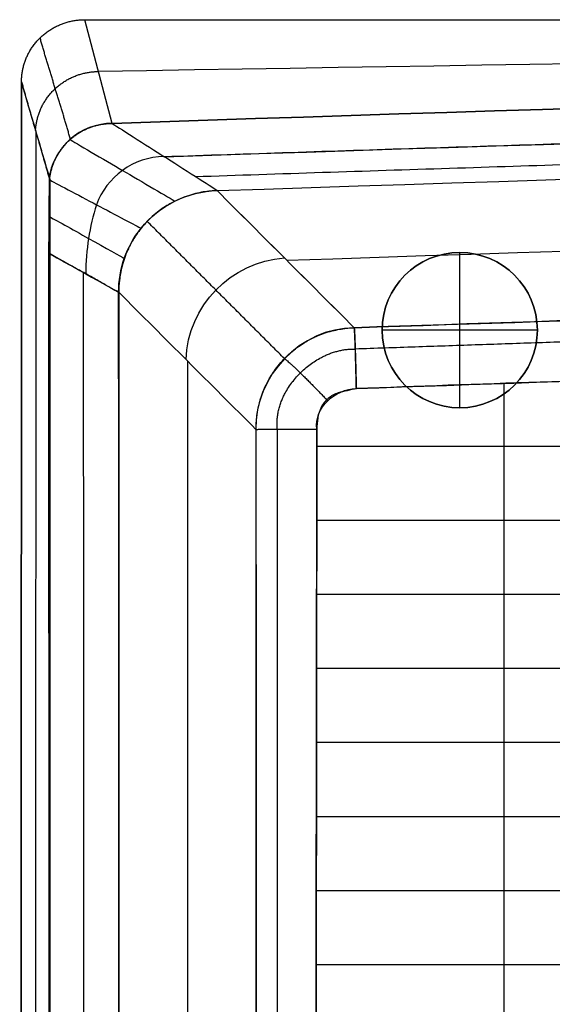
# Model space of a CAD drawing. Header units: millimetres. Extents: x -600 to 600, y -3 to 460.
# Tile 15 of 123: x -600 to -549, y 365 to 460. Entities that reach past the tile are written whole.
import ezdxf

# ---------------------------------------------------------------- set-up
doc = ezdxf.new("R2010")
doc.units = ezdxf.units.MM
doc.header["$MEASUREMENT"] = 0
doc.layers.add('Predefinito', color=7, linetype='Continuous', true_color=0x000000)

msp = doc.modelspace()

# ---------------------------------------------------------------- linework, layer by layer
at = {"layer": 'Predefinito'}
for p, q in [((-593.701, 460), (-449.656, 460)), ((-591.063, 449.977, 137), (-593.701, 460)), ((-599.827, 454), (-600.002, 66.079)), ((-600, 66.079), (-599.827, 454)), ((-598.446, 449.275, 68.5), (-598.535, 67.508, 68.5)), ((-597.067, 68.937, 137), (-597.063, 444.549, 136.999)), ((-557.5, 422.5, 10), (-557.5, 437.5, 10)), ((-557.5, 437.5), (-557.5, 437.5, 10)), ((-590.432, 433.657, 137.001), (-590.432, 433.655, 137.001)), ((-590.432, 433.655, 137.001), (-590.431, 137.882, 136.994)), ((-565, 430), (-565, 430, 10)), ((-550, 430, 10), (-565, 430, 10)), ((-550, 430, 10), (-550, 430)), ((-583.792, 427.016, 100.87), (-583.792, 143.882, 100.87)), ((-557.5, 422.5), (-557.5, 422.5, 10)), ((-577.178, 420.403, 64.878), (-577.183, 420.407, 64.907))]:
    msp.add_line(p, q, dxfattribs=at)
at = {"layer": 'Predefinito', "extrusion": (0, 0, -1)}
msp.add_arc((557.5, 430, -10), 7.5, 360, 180, dxfattribs=at)
at = {"layer": 'Predefinito', "extrusion": (0.177862, -0.17782, -0.967856)}
msp.add_arc((-103.819, -659.231, -278.168), 10, 225.94264, 312.12875, dxfattribs=at)
at = {"layer": 'Predefinito'}
for centre, start, end in [((-557.5, 430), 0, 180), ((-557.5, 430, 5), 360, 180), ((-557.5, 430), 180, 360), ((-557.5, 430, 5), 180, 0)]:
    msp.add_arc(centre, 7.5, start, end, dxfattribs=at)
at = {"layer": 'Predefinito', "extrusion": (-0.992779, -0.040386, -0.112953)}
msp.add_arc((-446.981, 127.651, 538.885), 6.069, 190.45558, 190.47311, dxfattribs=at)
at = {"layer": 'Predefinito', "extrusion": (-0.00206, 0.104638, 0.994508)}
msp.add_arc((316.361, 16354.411, 110.702), 16788.273, 270.828465, 270.8284937, dxfattribs=at)
at = {"layer": 'Predefinito', "extrusion": (0, -2.36848e-16, -1)}
msp.add_arc((557.5, 430, -10), 7.5, 180, 0, dxfattribs=at)
at = {"layer": 'Predefinito', "extrusion": (0.002497, -0.115349, -0.993322)}
msp.add_arc((-324.39, 16081.23, -109.955), 16509.585, 269.1886186, 269.1886479, dxfattribs=at)
at = {"layer": 'Predefinito'}
for points, weights, degree in [([(-599.827, 454), (-599.827, 457.515), (-597.289, 460), (-593.701, 460)], [1, 0.804737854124, 0.804737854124, 1], 3), ([(-595.103, 448.443, 137), (-596.013, 451.691, 91.318), (-597.116, 455.002, 45.653), (-598.033, 458.243)], [0.854179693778, 0.854179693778, 0.853553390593, 0.853553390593], 3), ([(-598.473, 449.277, 68.431), (-598.297, 452.664, 68.502), (-595.795, 454.986, 68.53), (-592.382, 454.988, 68.5)], [0.982098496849, 0.805155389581, 0.811122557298, 1], 3), ([(-599.827, 454), (-598.941, 450.801, 46.393), (-597.972, 447.641, 92.087), (-597.115, 444.541, 137)], [1, 1, 0.964196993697, 0.964196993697], 3), ([(-597.115, 444.541, 137), (-596.774, 447.808, 137), (-594.312, 449.977, 137), (-591.063, 449.977, 137)], [0.964196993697, 0.805572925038, 0.817507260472, 1], 3), ([(-574.435, 427.252, 64.868), (-578.853, 431.671, 88.914), (-583.271, 436.09, 112.959), (-587.688, 440.508, 137.003)], [0.865188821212, 0.865144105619, 0.865100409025, 0.865057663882], 3), ([(-567.687, 430.23, 64.869), (-567.602, 429.304, 60.003), (-567.495, 424.355, 59.99)], [0.999889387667, 0.771131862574, 1], 2), ([(-567.487, 424.355, 59.99), (-567.594, 429.306, 60.003), (-567.678, 430.231, 64.87)], [1, 0.771077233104, 1], 2), ([(-575.13, 420.438, 61.387), (-575.472, 424.466, 61.42), (-571.362, 428.306, 61.371), (-567.587, 428.169, 61.373)], [0.884672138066, 0.884672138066, 0.885538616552, 0.885538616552], 3), ([(-574.419, 427.243, 64.888), (-573.636, 426.715, 60.032), (-570.25, 423.181, 59.991)], [1, 0.770210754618, 1], 2), ([(-577.183, 420.407, 64.907), (-576.283, 420.47, 60.006), (-571.301, 420.419, 59.991)], [1, 0.769344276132, 1], 2)]:
    msp.add_rational_spline(points, weights, degree=degree, dxfattribs=at)
for points, knots in [([(592.379, 454.988, 68.5), (493.662, 456.658, 68.5), (296.207, 459.163, 68.5), (-0.014, 460.416, 68.5), (-296.227, 459.163, 68.5), (-493.672, 456.658, 68.5), (-592.382, 454.988, 68.5)], [0, 0, 0, 0, 296.237993, 592.450274, 888.662554, 1184.874834, 1184.874834, 1184.874834, 1184.874834]), ([(591.061, 449.977, 137), (492.579, 453.318, 137), (295.563, 458.33, 137), (-0.029, 460.83, 137), (-295.6, 458.326, 137), (-492.596, 453.316, 137), (-591.063, 449.977, 137)], [-1172.210434, -1172.210434, -1172.210434, -1172.210434, -879.137655, -586.09177, -293.045885, 0, 0, 0, 0]), ([(-591.063, 449.977, 137), (-492.595, 453.316, 137), (-295.601, 458.326, 137), (-0.033, 460.831, 137), (295.571, 458.326, 137), (492.579, 453.317, 137), (591.061, 449.977, 137)], [-1184.874834, -1184.874834, -1184.874834, -1184.874834, -888.662554, -592.450274, -296.237993, 0, 0, 0, 0]), ([(-586.032, 446.75, 140.003), (-488.4, 450.046, 140.003), (-293.071, 454.974, 140.009), (-0.031, 457.435, 140.018), (293.041, 454.987, 140.009), (488.399, 450.047, 140.003), (586.048, 446.75, 140.003)], [0, 0, 0, 0, 293.045885, 586.09177, 879.137655, 1172.229739, 1172.229739, 1172.229739, 1172.229739]), ([(-580.937, 443.483, 137), (-484.153, 446.734, 137), (-290.529, 451.612, 137), (-0.012, 454.051, 137), (290.517, 451.612, 137), (484.154, 446.734, 137), (580.954, 443.482, 137)], [0, 0, 0, 0, 293.045885, 586.09177, 879.137655, 1172.229739, 1172.229739, 1172.229739, 1172.229739]), ([(-591.063, 449.977, 137), (-590.725, 449.76, 139.543), (-587.64, 447.782, 140.004), (-586.065, 446.772, 140.003), (-586.054, 446.765, 140.003), (-586.043, 446.757, 140.003), (-586.032, 446.75, 140.003)], [0, 0, 0, 0, 7.171105, 7.171105, 7.171105, 7.222211, 7.222211, 7.222211, 7.222211]), ([(-595.146, 448.418, 137), (-594.722, 448.17, 139.447), (-591.774, 446.438, 139.998), (-590.07, 445.439, 139.99), (-588.351, 444.431, 139.983), (-585.428, 442.713, 139.38), (-585.008, 442.467, 137)], [0, 0, 0, 0, 7.171105, 7.171105, 7.171105, 14.444422, 14.444422, 14.444422, 14.444422]), ([(-574.206, 436.751, 100.361), (-479.145, 439.982, 100.361), (-287.765, 444.868, 100.362), (-0.008, 447.328, 100.362), (287.76, 444.869, 100.362), (479.152, 439.981, 100.361), (574.225, 436.751, 100.361)], [3.611183, 3.611183, 3.611183, 3.611183, 288.790165, 577.580331, 866.370496, 1151.583205, 1151.583205, 1151.583205, 1151.583205]), ([(-597.163, 444.546, 137), (-596.635, 444.267, 139.244), (-594.309, 443.035, 139.983), (-592.586, 442.123, 139.965), (-590.843, 441.199, 139.945), (-588.607, 440.015, 139.136), (-588.285, 439.845, 137)], [0, 0, 0, 0, 7.171105, 7.171105, 7.171105, 14.444422, 14.444422, 14.444422, 14.444422]), ([(-580.937, 443.483, 137), (-581.352, 443.469, 137.001), (-581.791, 443.43, 137.001), (-582.504, 443.31, 137.001), (-582.751, 443.26, 137.001), (-583.269, 443.132, 137.001), (-583.538, 443.054, 137.001), (-584.11, 442.859, 137), (-584.41, 442.743, 137), (-585.057, 442.447, 137), (-585.404, 442.269, 137.001), (-586.166, 441.802, 137.001), (-586.6, 441.498, 137.002), (-587.483, 440.741, 137.003), (-587.901, 440.308, 137.003), (-588.278, 439.839, 137.002)], [0, 0, 0, 0, 2.154245, 2.154245, 3.232396, 3.232396, 4.309412, 4.309412, 5.388258, 5.388258, 6.465586, 6.465586, 7.545056, 7.545056, 8.688446, 8.688446, 8.688446, 8.688446]), ([(-597.187, 441.005, 137), (-596.66, 440.711, 139.097), (-594.904, 439.731, 139.973), (-593.35, 438.865, 139.946), (-591.776, 437.986, 139.918), (-590.134, 437.071, 138.958), (-589.897, 436.938, 137)], [0, 0, 0, 0, 7.171105, 7.171105, 7.171105, 14.444422, 14.444422, 14.444422, 14.444422]), ([(-588.278, 439.839, 137.002), (-588.608, 439.427, 137.003), (-588.854, 439.056, 137.003), (-589.26, 438.37, 137.003), (-589.42, 438.054, 137.003), (-589.687, 437.462, 137.003), (-589.795, 437.186, 137.003), (-589.977, 436.66, 137.002), (-590.051, 436.41, 137.002), (-590.238, 435.689, 137.002), (-590.315, 435.248, 137.002), (-590.412, 434.417, 137.002), (-590.432, 434.028, 137.002), (-590.432, 433.657, 137.001)], [8.688446, 8.688446, 8.688446, 8.688446, 9.551491, 9.551491, 10.413289, 10.413289, 11.272319, 11.272319, 12.132291, 12.132291, 13.852309, 13.852309, 15.573104, 15.573104, 15.573104, 15.573104]), ([(-567.687, 430.23, 64.869), (-520.391, 431.842, 64.796), (-473.097, 433.254, 64.745), (-378.495, 435.674, 64.648), (-331.189, 436.682, 64.603), (-189.253, 439.099, 64.488), (-94.621, 439.902, 64.437), (94.64, 439.902, 64.436), (189.27, 439.098, 64.486), (331.204, 436.68, 64.594), (378.511, 435.672, 64.636), (473.112, 433.25, 64.724), (520.406, 431.836, 64.769), (567.702, 430.226, 64.849)], [-1198.803908, -1198.803908, -1198.803908, -1198.803908, -1056.926479, -1056.926479, -915.029292, -915.029292, -631.200753, -631.200753, -347.365356, -347.365356, -205.46432, -205.46432, -63.582987, -63.582987, -63.582987, -63.582987]), ([(567.703, 430.23, 64.869), (521.318, 431.809, 64.79), (332.13, 437.478, 64.603), (-0.001, 441.736, 64.332), (-332.124, 437.477, 64.596), (-521.303, 431.811, 64.8), (-567.678, 430.231, 64.87)], [63.591056, 63.591056, 63.591056, 63.591056, 202.776264, 631.2028, 1059.629427, 1198.787221, 1198.787221, 1198.787221, 1198.787221]), ([(-597.212, 437.464, 137), (-596.686, 437.168, 139.034), (-595.118, 436.286, 139.969), (-593.621, 435.445, 139.938), (-592.103, 434.591, 139.906), (-590.658, 433.779, 138.881), (-590.448, 433.661, 137)], [0, 0, 0, 0, 7.171105, 7.171105, 7.171105, 14.444422, 14.444422, 14.444422, 14.444422]), ([(-590.448, 433.657, 137), (-590.498, 433.684, 137.432), (-590.628, 433.751, 137.843), (-591.037, 433.976, 138.61), (-591.317, 434.137, 138.947), (-591.96, 434.509, 139.488), (-592.322, 434.719, 139.691), (-592.887, 435.039, 139.889), (-593.073, 435.144, 139.937), (-593.449, 435.354, 140), (-593.634, 435.455, 140.016), (-594.008, 435.662, 140.017), (-594.193, 435.762, 140.002), (-594.572, 435.968, 139.94), (-594.761, 436.069, 139.893), (-595.333, 436.378, 139.694), (-595.699, 436.574, 139.489), (-596.35, 436.925, 138.941), (-596.629, 437.077, 138.6), (-597.034, 437.315, 137.836), (-597.163, 437.403, 137.428), (-597.212, 437.464, 137)], [-14.443253, -14.443253, -14.443253, -14.443253, -12.696089, -12.696089, -10.836498, -10.836498, -8.986811, -8.986811, -8.089409, -8.089409, -7.225309, -7.225309, -6.361356, -6.361356, -5.463307, -5.463307, -3.611371, -3.611371, -1.748781, -1.748781, 0, 0, 0, 0]), ([(-567.487, 424.355, 59.99), (-521.126, 426.011, 59.914), (-332.023, 431.974, 59.697), (-0.002, 436.551, 59.453), (332.03, 431.976, 59.704), (521.141, 426.006, 59.904), (567.511, 424.353, 59.988)], [-1198.787221, -1198.787221, -1198.787221, -1198.787221, -1059.629427, -631.2028, -202.776264, -63.591056, -63.591056, -63.591056, -63.591056]), ([(567.501, 424.119, 59.986), (555.638, 424.545, 59.968), (543.793, 424.957, 59.952), (520.129, 425.756, 59.919), (508.311, 426.142, 59.904), (472.884, 427.262, 59.859), (449.302, 427.957, 59.83), (378.519, 429.885, 59.75), (331.313, 430.963, 59.703), (189.209, 433.564, 59.588), (94.618, 434.447, 59.55), (-94.602, 434.485, 59.553), (-189.193, 433.641, 59.595), (-331.165, 431.101, 59.711), (-378.388, 430.045, 59.757), (-449.23, 428.146, 59.836), (-472.854, 427.461, 59.864), (-508.315, 426.355, 59.908), (-520.139, 425.973, 59.922), (-543.802, 425.184, 59.953), (-555.64, 424.776, 59.968), (-567.487, 424.355, 59.986)], [63.622728, 63.622728, 63.622728, 63.622728, 99.175341, 99.175341, 134.727954, 134.727954, 205.833179, 205.833179, 348.141881, 348.141881, 631.485121, 631.485121, 914.826957, 914.826957, 1056.736671, 1056.736671, 1127.740551, 1127.740551, 1163.242491, 1163.242491, 1198.74443, 1198.74443, 1198.74443, 1198.74443]), ([(-577.178, 420.403, 64.878), (-577.179, 420.779, 64.88), (-577.159, 421.176, 64.882), (-577.057, 422.031, 64.884), (-576.976, 422.49, 64.885), (-576.771, 423.254, 64.883), (-576.688, 423.521, 64.883), (-576.482, 424.091, 64.881), (-576.358, 424.393, 64.88), (-576.042, 425.048, 64.877), (-575.853, 425.397, 64.875), (-575.348, 426.175, 64.871), (-575.032, 426.602, 64.87), (-574.436, 427.258, 64.868), (-574.216, 427.478, 64.868), (-573.792, 427.866, 64.867), (-573.581, 428.041, 64.867), (-572.963, 428.517, 64.868), (-572.58, 428.762, 64.869), (-571.874, 429.161, 64.871), (-571.553, 429.315, 64.871), (-570.948, 429.573, 64.873), (-570.667, 429.675, 64.873), (-569.863, 429.933, 64.874), (-569.385, 430.039, 64.874), (-568.493, 430.181, 64.872), (-568.08, 430.217, 64.87), (-567.689, 430.23, 64.869)], [0.00018, 0.00018, 0.00018, 0.00018, 1.328606, 1.328606, 2.658981, 2.658981, 3.323552, 3.323552, 3.988124, 3.988124, 4.650234, 4.650234, 5.312344, 5.312344, 5.643063, 5.643063, 5.973781, 5.973781, 6.635218, 6.635218, 7.2973, 7.2973, 7.959382, 7.959382, 9.285012, 9.285012, 10.61028, 10.61028, 10.61028, 10.61028]), ([(-553.239, 424.855, 59.966), (-553.239, 422.838, 59.953), (-553.239, 418.436, 59.922), (-553.239, 411.647, 59.875), (-553.239, 404.489, 59.828), (-553.239, 397.331, 59.783), (-553.239, 390.173, 59.739), (-553.239, 383.015, 59.696), (-553.239, 375.857, 59.655), (-553.239, 368.699, 59.616), (-553.239, 361.54, 59.579), (-553.239, 354.382, 59.544), (-553.239, 347.224, 59.51), (-553.239, 340.066, 59.48), (-553.239, 332.908, 59.451), (-553.239, 325.75, 59.426), (-553.239, 318.592, 59.403), (-553.239, 311.434, 59.383), (-553.239, 304.276, 59.367), (-553.239, 297.118, 59.354), (-553.239, 289.959, 59.345), (-553.239, 282.801, 59.34), (-553.239, 275.643, 59.338), (-553.239, 268.485, 59.341), (-553.239, 261.327, 59.348), (-553.239, 254.169, 59.36), (-553.239, 247.011, 59.375), (-553.239, 239.852, 59.395), (-553.239, 232.694, 59.419), (-553.239, 225.536, 59.446), (-553.239, 218.378, 59.478), (-553.239, 211.22, 59.513), (-553.239, 204.062, 59.552), (-553.239, 196.903, 59.593), (-553.239, 189.745, 59.638), (-553.239, 182.587, 59.685), (-553.239, 175.429, 59.734), (-553.239, 168.271, 59.787), (-553.239, 161.112, 59.84), (-553.239, 153.954, 59.895), (-553.239, 148.869, 59.937), (-553.239, 146.169, 59.957), (-553.239, 145.856, 59.959)], [-424.925717, -424.925717, -424.925717, -424.925717, -418.875886, -411.717758, -404.559631, -397.401504, -390.243376, -383.085249, -375.927121, -368.768994, -361.610867, -354.452739, -347.294612, -340.136484, -332.978357, -325.82023, -318.662102, -311.503975, -304.345847, -297.18772, -290.029593, -282.871465, -275.713338, -268.55521, -261.397083, -254.238956, -247.080828, -239.922701, -232.764573, -225.606446, -218.448319, -211.290191, -204.132064, -196.973936, -189.815809, -182.657682, -175.499554, -168.341427, -161.183299, -154.025172, -146.867045, -145.927161, -145.927161, -145.927161, -145.927161]), ([(-569.252, 423.945, 59.988), (-569.602, 423.808, 59.988), (-569.923, 423.634, 59.988), (-570.34, 423.288, 59.989), (-570.469, 423.159, 59.989), (-570.696, 422.874, 59.989), (-570.797, 422.717, 59.988), (-571.048, 422.226, 59.988), (-571.151, 421.873, 59.988), (-571.278, 421.151, 59.987), (-571.301, 420.781, 59.987), (-571.301, 420.419, 59.986)], [-0.7309516, -0.7309516, -0.7309516, -0.7309516, -0.5425501, -0.5425501, -0.4481168, -0.4481168, -0.3578545, -0.3578545, -0.178551, -0.178551, 0, 0, 0, 0]), ([(-577.183, 420.407, 64.907), (-577.166, 369.855, 64.81), (-577.151, 279.676, 64.731), (-577.17, 189.497, 64.832), (-577.181, 149.871, 64.892)], [55.646762, 55.646762, 55.646762, 55.646762, 207.303806, 326.182724, 326.182724, 326.182724, 326.182724]), ([(-577.176, 149.863, 64.867), (-577.165, 189.492, 64.806), (-577.157, 229.121, 64.762), (-577.153, 319.301, 64.739), (-577.161, 369.852, 64.782), (-577.178, 420.403, 64.878)], [-326.195236, -326.195236, -326.195236, -326.195236, -207.303806, -207.303806, -55.64676, -55.64676, -55.64676, -55.64676]), ([(-571.301, 420.419, 59.986), (-571.329, 397.872, 59.952), (-571.359, 375.326, 59.923), (-571.408, 330.218, 59.879), (-571.426, 307.656, 59.864), (-571.434, 262.541, 59.858), (-571.421, 239.987, 59.868), (-571.385, 206.16, 59.901), (-571.37, 194.887, 59.915), (-571.344, 177.974, 59.939), (-571.336, 172.334, 59.948), (-571.322, 163.873, 59.961), (-571.317, 161.053, 59.965), (-571.307, 155.413, 59.974), (-571.303, 152.593, 59.98), (-571.298, 149.772, 59.986)], [55.64678, 55.64678, 55.64678, 55.64678, 123.324878, 123.324878, 191.049735, 191.049735, 258.751097, 258.751097, 292.589222, 292.589222, 309.519974, 309.519974, 317.98535, 317.98535, 326.450726, 326.450726, 326.450726, 326.450726]), ([(-571.299, 149.862, 59.976), (-571.368, 189.489, 59.916), (-571.497, 279.676, 59.82), (-571.364, 369.862, 59.895), (-571.301, 420.419, 59.991)], [-326.182724, -326.182724, -326.182724, -326.182724, -207.303806, -55.646762, -55.646762, -55.646762, -55.646762]), ([(-571.303, 418.805, 59.984), (-565.282, 418.805, 59.964), (-550.039, 418.805, 59.915), (-525.577, 418.805, 59.829), (-497.915, 418.805, 59.724), (-470.252, 418.805, 59.611), (-442.59, 418.806, 59.49), (-414.928, 418.806, 59.365), (-387.266, 418.806, 59.236), (-359.604, 418.806, 59.105), (-331.942, 418.806, 58.974), (-304.28, 418.806, 58.846), (-276.617, 418.807, 58.722), (-248.955, 418.807, 58.604), (-221.293, 418.807, 58.494), (-193.631, 418.807, 58.393), (-165.969, 418.807, 58.302), (-138.307, 418.807, 58.224), (-110.645, 418.807, 58.158), (-82.983, 418.807, 58.106), (-55.32, 418.807, 58.068), (-27.658, 418.807, 58.046), (0.004, 418.807, 58.038), (27.666, 418.807, 58.046), (55.328, 418.807, 58.068), (82.99, 418.807, 58.106), (110.652, 418.807, 58.158), (138.315, 418.807, 58.224), (165.977, 418.807, 58.303), (193.639, 418.807, 58.393), (221.301, 418.807, 58.494), (248.963, 418.807, 58.605), (276.625, 418.807, 58.723), (304.287, 418.806, 58.847), (331.95, 418.806, 58.975), (359.612, 418.806, 59.106), (387.274, 418.806, 59.237), (414.936, 418.806, 59.366), (442.598, 418.806, 59.492), (470.26, 418.805, 59.612), (497.922, 418.805, 59.726), (525.584, 418.805, 59.831), (550.05, 418.805, 59.917), (565.295, 418.805, 59.965), (571.319, 418.805, 59.984)], [-571.302364, -571.302364, -571.302364, -571.302364, -553.238357, -525.576221, -497.914085, -470.251949, -442.589812, -414.927676, -387.26554, -359.603404, -331.941268, -304.279132, -276.616996, -248.954859, -221.292723, -193.630587, -165.968451, -138.306315, -110.644179, -82.982043, -55.319906, -27.65777, 0.004366, 27.666502, 55.328638, 82.990774, 110.65291, 138.315047, 165.977183, 193.639319, 221.301455, 248.963591, 276.625727, 304.287863, 331.95, 359.612136, 387.274272, 414.936408, 442.598544, 470.26068, 497.922816, 525.584953, 553.247089, 571.319453, 571.319453, 571.319453, 571.319453]), ([(-571.312, 411.647, 59.973), (-565.288, 411.647, 59.94), (-550.042, 411.647, 59.859), (-525.577, 411.647, 59.724), (-497.915, 411.647, 59.566), (-470.252, 411.648, 59.403), (-442.59, 411.648, 59.233), (-414.928, 411.648, 59.061), (-387.266, 411.648, 58.887), (-359.604, 411.648, 58.713), (-331.942, 411.649, 58.542), (-304.28, 411.649, 58.376), (-276.617, 411.649, 58.216), (-248.955, 411.649, 58.065), (-221.293, 411.649, 57.925), (-193.631, 411.65, 57.797), (-165.969, 411.65, 57.683), (-138.307, 411.65, 57.585), (-110.645, 411.65, 57.502), (-82.983, 411.65, 57.437), (-55.32, 411.65, 57.391), (-27.658, 411.65, 57.362), (0.004, 411.65, 57.353), (27.666, 411.65, 57.362), (55.328, 411.65, 57.391), (82.99, 411.65, 57.438), (110.652, 411.65, 57.503), (138.315, 411.65, 57.585), (165.977, 411.65, 57.684), (193.639, 411.65, 57.798), (221.301, 411.649, 57.926), (248.963, 411.649, 58.066), (276.625, 411.649, 58.217), (304.287, 411.649, 58.377), (331.95, 411.649, 58.543), (359.612, 411.648, 58.715), (387.274, 411.648, 58.889), (414.936, 411.648, 59.063), (442.598, 411.648, 59.236), (470.26, 411.648, 59.405), (497.922, 411.647, 59.569), (525.584, 411.647, 59.727), (550.053, 411.647, 59.861), (565.301, 411.647, 59.942), (571.328, 411.647, 59.973)], [-571.311431, -571.311431, -571.311431, -571.311431, -553.238357, -525.576221, -497.914085, -470.251949, -442.589812, -414.927676, -387.26554, -359.603404, -331.941268, -304.279132, -276.616996, -248.954859, -221.292723, -193.630587, -165.968451, -138.306315, -110.644179, -82.982043, -55.319906, -27.65777, 0.004366, 27.666502, 55.328638, 82.990774, 110.65291, 138.315047, 165.977183, 193.639319, 221.301455, 248.963591, 276.625727, 304.287863, 331.95, 359.612136, 387.274272, 414.936408, 442.598544, 470.26068, 497.922816, 525.584953, 553.247089, 571.328623, 571.328623, 571.328623, 571.328623]), ([(-571.321, 404.489, 59.963), (-565.294, 404.489, 59.918), (-550.046, 404.489, 59.805), (-525.577, 404.489, 59.621), (-497.915, 404.489, 59.41), (-470.252, 404.49, 59.196), (-442.59, 404.49, 58.978), (-414.928, 404.49, 58.76), (-387.266, 404.49, 58.541), (-359.604, 404.491, 58.325), (-331.942, 404.491, 58.114), (-304.28, 404.491, 57.91), (-276.617, 404.491, 57.715), (-248.955, 404.492, 57.531), (-221.293, 404.492, 57.361), (-193.631, 404.492, 57.207), (-165.969, 404.492, 57.07), (-138.307, 404.492, 56.951), (-110.645, 404.493, 56.852), (-82.983, 404.493, 56.775), (-55.32, 404.493, 56.719), (-27.658, 404.493, 56.685), (0.004, 404.493, 56.673), (27.666, 404.493, 56.685), (55.328, 404.493, 56.719), (82.99, 404.493, 56.775), (110.652, 404.493, 56.853), (138.315, 404.492, 56.952), (165.977, 404.492, 57.07), (193.639, 404.492, 57.208), (221.301, 404.492, 57.362), (248.963, 404.492, 57.532), (276.625, 404.491, 57.716), (304.287, 404.491, 57.911), (331.95, 404.491, 58.116), (359.612, 404.491, 58.327), (387.274, 404.49, 58.543), (414.936, 404.49, 58.762), (442.598, 404.49, 58.981), (470.26, 404.49, 59.199), (497.922, 404.489, 59.413), (525.584, 404.489, 59.624), (550.056, 404.489, 59.807), (565.307, 404.489, 59.919), (571.337, 404.489, 59.963)], [-571.320567, -571.320567, -571.320567, -571.320567, -553.238357, -525.576221, -497.914085, -470.251949, -442.589812, -414.927676, -387.26554, -359.603404, -331.941268, -304.279132, -276.616996, -248.954859, -221.292723, -193.630587, -165.968451, -138.306315, -110.644179, -82.982043, -55.319906, -27.65777, 0.004366, 27.666502, 55.328638, 82.990774, 110.65291, 138.315047, 165.977183, 193.639319, 221.301455, 248.963591, 276.625727, 304.287863, 331.95, 359.612136, 387.274272, 414.936408, 442.598544, 470.26068, 497.922816, 525.584953, 553.247089, 571.337851, 571.337851, 571.337851, 571.337851]), ([(-571.33, 397.331, 59.953), (-565.3, 397.331, 59.897), (-550.049, 397.331, 59.753), (-525.577, 397.331, 59.522), (-497.915, 397.332, 59.258), (-470.252, 397.332, 58.993), (-442.59, 397.332, 58.728), (-414.928, 397.332, 58.463), (-387.266, 397.333, 58.201), (-359.604, 397.333, 57.943), (-331.942, 397.333, 57.692), (-304.28, 397.334, 57.45), (-276.617, 397.334, 57.221), (-248.955, 397.334, 57.005), (-221.293, 397.334, 56.805), (-193.631, 397.335, 56.624), (-165.969, 397.335, 56.464), (-138.307, 397.335, 56.325), (-110.645, 397.335, 56.21), (-82.983, 397.335, 56.119), (-55.32, 397.335, 56.054), (-27.658, 397.335, 56.014), (0.004, 397.335, 56.001), (27.666, 397.335, 56.014), (55.328, 397.335, 56.054), (82.99, 397.335, 56.119), (110.652, 397.335, 56.21), (138.315, 397.335, 56.326), (165.977, 397.335, 56.464), (193.639, 397.335, 56.625), (221.301, 397.334, 56.806), (248.963, 397.334, 57.006), (276.625, 397.334, 57.222), (304.287, 397.334, 57.452), (331.95, 397.333, 57.694), (359.612, 397.333, 57.945), (387.274, 397.333, 58.203), (414.936, 397.332, 58.466), (442.598, 397.332, 58.731), (470.26, 397.332, 58.996), (497.922, 397.332, 59.261), (525.584, 397.331, 59.524), (550.059, 397.331, 59.755), (565.313, 397.331, 59.897), (571.347, 397.331, 59.954)], [-571.329715, -571.329715, -571.329715, -571.329715, -553.238357, -525.576221, -497.914085, -470.251949, -442.589812, -414.927676, -387.26554, -359.603404, -331.941268, -304.279132, -276.616996, -248.954859, -221.292723, -193.630587, -165.968451, -138.306315, -110.644179, -82.982043, -55.319906, -27.65777, 0.004366, 27.666502, 55.328638, 82.990774, 110.65291, 138.315047, 165.977183, 193.639319, 221.301455, 248.963591, 276.625727, 304.287863, 331.95, 359.612136, 387.274272, 414.936408, 442.598544, 470.26068, 497.922816, 525.584953, 553.247089, 571.34708, 571.34708, 571.34708, 571.34708]), ([(-571.339, 390.173, 59.944), (-565.306, 390.173, 59.876), (-550.052, 390.173, 59.703), (-525.577, 390.173, 59.425), (-497.915, 390.174, 59.11), (-470.252, 390.174, 58.796), (-442.59, 390.174, 58.483), (-414.928, 390.175, 58.173), (-387.266, 390.175, 57.867), (-359.604, 390.175, 57.569), (-331.942, 390.176, 57.279), (-304.28, 390.176, 57), (-276.617, 390.176, 56.736), (-248.955, 390.177, 56.488), (-221.293, 390.177, 56.259), (-193.631, 390.177, 56.051), (-165.969, 390.177, 55.867), (-138.307, 390.178, 55.708), (-110.645, 390.178, 55.576), (-82.983, 390.178, 55.473), (-55.32, 390.178, 55.398), (-27.658, 390.178, 55.353), (0.004, 390.178, 55.338), (27.666, 390.178, 55.353), (55.328, 390.178, 55.398), (82.99, 390.178, 55.473), (110.652, 390.178, 55.577), (138.315, 390.178, 55.709), (165.977, 390.177, 55.868), (193.639, 390.177, 56.052), (221.301, 390.177, 56.26), (248.963, 390.177, 56.489), (276.625, 390.176, 56.738), (304.287, 390.176, 57.002), (331.95, 390.176, 57.281), (359.612, 390.175, 57.571), (387.274, 390.175, 57.87), (414.936, 390.175, 58.176), (442.598, 390.174, 58.486), (470.26, 390.174, 58.799), (497.922, 390.174, 59.113), (525.584, 390.173, 59.427), (550.062, 390.173, 59.704), (565.319, 390.173, 59.876), (571.356, 390.173, 59.944)], [-571.338817, -571.338817, -571.338817, -571.338817, -553.238357, -525.576221, -497.914085, -470.251949, -442.589812, -414.927676, -387.26554, -359.603404, -331.941268, -304.279132, -276.616996, -248.954859, -221.292723, -193.630587, -165.968451, -138.306315, -110.644179, -82.982043, -55.319906, -27.65777, 0.004366, 27.666502, 55.328638, 82.990774, 110.65291, 138.315047, 165.977183, 193.639319, 221.301455, 248.963591, 276.625727, 304.287863, 331.95, 359.612136, 387.274272, 414.936408, 442.598544, 470.26068, 497.922816, 525.584953, 553.247089, 571.356252, 571.356252, 571.356252, 571.356252]), ([(-571.348, 383.014, 59.935), (-565.312, 383.015, 59.855), (-550.055, 383.015, 59.655), (-525.577, 383.015, 59.332), (-497.915, 383.016, 58.968), (-470.252, 383.016, 58.605), (-442.59, 383.016, 58.246), (-414.928, 383.017, 57.891), (-387.266, 383.017, 57.544), (-359.604, 383.018, 57.205), (-331.942, 383.018, 56.876), (-304.28, 383.018, 56.562), (-276.617, 383.019, 56.263), (-248.955, 383.019, 55.983), (-221.293, 383.019, 55.725), (-193.631, 383.02, 55.49), (-165.969, 383.02, 55.283), (-138.307, 383.02, 55.103), (-110.645, 383.02, 54.954), (-82.983, 383.02, 54.837), (-55.32, 383.021, 54.753), (-27.658, 383.021, 54.702), (0.004, 383.021, 54.685), (27.666, 383.021, 54.702), (55.328, 383.021, 54.753), (82.99, 383.02, 54.838), (110.652, 383.02, 54.955), (138.315, 383.02, 55.104), (165.977, 383.02, 55.284), (193.639, 383.02, 55.492), (221.301, 383.019, 55.726), (248.963, 383.019, 55.985), (276.625, 383.019, 56.265), (304.287, 383.018, 56.564), (331.95, 383.018, 56.879), (359.612, 383.018, 57.207), (387.274, 383.017, 57.547), (414.936, 383.017, 57.894), (442.598, 383.016, 58.249), (470.26, 383.016, 58.608), (497.922, 383.016, 58.97), (525.584, 383.015, 59.334), (550.065, 383.015, 59.656), (565.325, 383.015, 59.856), (571.365, 383.014, 59.935)], [-571.347814, -571.347814, -571.347814, -571.347814, -553.238357, -525.576221, -497.914085, -470.251949, -442.589812, -414.927676, -387.26554, -359.603404, -331.941268, -304.279132, -276.616996, -248.954859, -221.292723, -193.630587, -165.968451, -138.306315, -110.644179, -82.982043, -55.319906, -27.65777, 0.004366, 27.666502, 55.328638, 82.990774, 110.65291, 138.315047, 165.977183, 193.639319, 221.301455, 248.963591, 276.625727, 304.287863, 331.95, 359.612136, 387.274272, 414.936408, 442.598544, 470.26068, 497.922816, 525.584953, 553.247089, 571.36531, 571.36531, 571.36531, 571.36531]), ([(-571.357, 375.856, 59.926), (-565.318, 375.856, 59.836), (-550.058, 375.857, 59.608), (-525.577, 375.857, 59.242), (-497.915, 375.858, 58.83), (-470.252, 375.858, 58.421), (-442.59, 375.859, 58.017), (-414.928, 375.859, 57.62), (-387.266, 375.86, 57.231), (-359.604, 375.86, 56.853), (-331.942, 375.86, 56.487), (-304.28, 375.861, 56.137), (-276.617, 375.861, 55.805), (-248.955, 375.862, 55.493), (-221.293, 375.862, 55.205), (-193.631, 375.862, 54.944), (-165.969, 375.863, 54.713), (-138.307, 375.863, 54.513), (-110.645, 375.863, 54.346), (-82.983, 375.863, 54.215), (-55.32, 375.863, 54.121), (-27.658, 375.863, 54.064), (0.004, 375.863, 54.045), (27.666, 375.863, 54.064), (55.328, 375.863, 54.121), (82.99, 375.863, 54.216), (110.652, 375.863, 54.347), (138.315, 375.863, 54.513), (165.977, 375.863, 54.714), (193.639, 375.862, 54.946), (221.301, 375.862, 55.207), (248.963, 375.862, 55.495), (276.625, 375.861, 55.806), (304.287, 375.861, 56.139), (331.95, 375.86, 56.489), (359.612, 375.86, 56.855), (387.274, 375.86, 57.234), (414.936, 375.859, 57.623), (442.598, 375.859, 58.02), (470.26, 375.858, 58.424), (497.922, 375.858, 58.833), (525.584, 375.857, 59.244), (550.068, 375.857, 59.609), (565.331, 375.856, 59.836), (571.374, 375.856, 59.926)], [-571.356648, -571.356648, -571.356648, -571.356648, -553.238357, -525.576221, -497.914085, -470.251949, -442.589812, -414.927676, -387.26554, -359.603404, -331.941268, -304.279132, -276.616996, -248.954859, -221.292723, -193.630587, -165.968451, -138.306315, -110.644179, -82.982043, -55.319906, -27.65777, 0.004366, 27.666502, 55.328638, 82.990774, 110.65291, 138.315047, 165.977183, 193.639319, 221.301455, 248.963591, 276.625727, 304.287863, 331.95, 359.612136, 387.274272, 414.936408, 442.598544, 470.26068, 497.922816, 525.584953, 553.247089, 571.374195, 571.374195, 571.374195, 571.374195]), ([(-571.366, 368.698, 59.918), (-565.323, 368.698, 59.817), (-550.06, 368.699, 59.564), (-525.577, 368.699, 59.157), (-497.915, 368.7, 58.699), (-470.252, 368.7, 58.246), (-442.59, 368.701, 57.799), (-414.928, 368.701, 57.36), (-387.266, 368.702, 56.931), (-359.604, 368.702, 56.514), (-331.942, 368.703, 56.113), (-304.28, 368.703, 55.728), (-276.617, 368.704, 55.363), (-248.955, 368.704, 55.021), (-221.293, 368.704, 54.704), (-193.631, 368.705, 54.416), (-165.969, 368.705, 54.16), (-138.307, 368.705, 53.939), (-110.645, 368.706, 53.755), (-82.983, 368.706, 53.61), (-55.32, 368.706, 53.505), (-27.658, 368.706, 53.442), (0.004, 368.706, 53.421), (27.666, 368.706, 53.442), (55.328, 368.706, 53.505), (82.99, 368.706, 53.61), (110.652, 368.706, 53.755), (138.315, 368.705, 53.94), (165.977, 368.705, 54.161), (193.639, 368.705, 54.418), (221.301, 368.704, 54.706), (248.963, 368.704, 55.022), (276.625, 368.704, 55.365), (304.287, 368.703, 55.73), (331.95, 368.703, 56.115), (359.612, 368.702, 56.517), (387.274, 368.702, 56.934), (414.936, 368.701, 57.362), (442.598, 368.701, 57.801), (470.26, 368.7, 58.248), (497.922, 368.7, 58.701), (525.584, 368.699, 59.158), (550.071, 368.699, 59.564), (565.337, 368.698, 59.818), (571.382, 368.698, 59.918)], [-571.36526, -571.36526, -571.36526, -571.36526, -553.238357, -525.576221, -497.914085, -470.251949, -442.589812, -414.927676, -387.26554, -359.603404, -331.941268, -304.279132, -276.616996, -248.954859, -221.292723, -193.630587, -165.968451, -138.306315, -110.644179, -82.982043, -55.319906, -27.65777, 0.004366, 27.666502, 55.328638, 82.990774, 110.65291, 138.315047, 165.977183, 193.639319, 221.301455, 248.963591, 276.625727, 304.287863, 331.95, 359.612136, 387.274272, 414.936408, 442.598544, 470.26068, 497.922816, 525.584953, 553.247089, 571.382851, 571.382851, 571.382851, 571.382851])]:
    msp.add_open_spline(points, degree=3, knots=knots, dxfattribs=at)
for points, weights, knots in [([(-586.065, 446.772, 140.003), (-488.408, 450.069, 140.003), (-292.729, 455.006, 140.009), (-0.031, 457.469, 140.018), (292.699, 455.019, 140.009), (488.408, 450.07, 140.003), (586.082, 446.771, 140.003)], [1, 1.00000000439, 0.998216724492, 0.995541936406, 0.998216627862, 0.999999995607, 1], [0, 0, 0, 0, 293.045885, 586.09177, 879.137655, 1172.229739, 1172.229739, 1172.229739, 1172.229739]), ([(-583.051, 444.839, 139.428), (-485.206, 448.156, 139.428), (-277.631, 453.069, 139.299), (-0.025, 455.064, 139.069), (277.606, 453.08, 139.299), (485.206, 448.157, 139.428), (583.068, 444.838, 139.428)], [1, 1.00000015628, 0.936548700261, 0.841376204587, 0.936545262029, 0.999999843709, 1], [0, 0, 0, 0, 293.045885, 586.09177, 879.137655, 1172.229739, 1172.229739, 1172.229739, 1172.229739]), ([(567.615, 428.168, 61.371), (521.335, 429.774, 61.313), (333.539, 435.536, 61.212), (0.001, 439.954, 61.041), (-333.547, 435.536, 61.205), (-521.293, 429.776, 61.324), (-567.596, 428.169, 61.373)], [0.885509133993, 0.887371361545, 0.894859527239, 0.902507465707, 0.894837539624, 0.887439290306, 0.88553827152], [63.591056, 63.591056, 63.591056, 63.591056, 202.776264, 631.2028, 1059.629427, 1198.795641, 1198.795641, 1198.795641, 1198.795641]), ([(-575.13, 420.438, 61.387), (-575.143, 369.954, 61.316), (-575.184, 279.706, 61.285), (-575.147, 189.377, 61.338), (-575.127, 149.824, 61.372)], [0.884672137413, 0.886833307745, 0.890691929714, 0.886827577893, 0.884696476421], [55.646762, 55.646762, 55.646762, 55.646762, 207.303806, 326.190575, 326.190575, 326.190575, 326.190575])]:
    msp.add_rational_spline(points, weights, degree=3, knots=knots, dxfattribs=at)
for points in [[(-597.063, 444.549, 136.999), (-597.985, 447.698, 91.334), (-598.907, 450.853, 45.668), (-599.827, 454)], [(-591.063, 449.977, 137), (-594.083, 450.043, 137), (-596.897, 447.565, 137), (-597.163, 444.546, 137)], [(-586.065, 446.772, 140.003), (-588.991, 446.769, 140.003), (-591.646, 444.77, 139.983), (-592.586, 442.123, 139.965)], [(-580.937, 443.483, 137), (-581.377, 443.765, 139.479), (-584.436, 445.727, 139.994), (-586.032, 446.75, 140.003)], [(-597.163, 444.546, 137), (-597.179, 442.185, 137), (-597.195, 439.825, 137), (-597.212, 437.464, 137)], [(-588.285, 439.845, 137), (-586.526, 442.057, 137), (-583.756, 443.412, 137), (-580.937, 443.483, 137)], [(-580.937, 443.483, 137), (-576.52, 439.066, 112.957), (-572.103, 434.648, 88.914), (-567.687, 430.231, 64.871)], [(-567.689, 430.23, 64.869), (-572.105, 434.648, 88.912), (-576.521, 439.065, 112.956), (-580.937, 443.483, 137)], [(-592.586, 442.123, 139.965), (-593.247, 440.048, 139.95), (-593.618, 437.735, 139.938), (-593.62, 435.445, 139.938)], [(-590.448, 433.661, 137), (-590.456, 435.888, 137), (-589.69, 438.112, 137), (-588.285, 439.845, 137)], [(-597.212, 437.464, 137), (-597.207, 316.793, 137), (-597.014, 196.119, 137), (-597.013, 75.448, 137)], [(-593.634, 75.448, 140.015), (-593.667, 195.486, 139.986), (-593.795, 315.526, 140.042), (-593.831, 435.564, 140.017)], [(-590.255, 75.451, 137), (-590.32, 194.853, 137), (-590.384, 314.256, 137), (-590.448, 433.657, 137)], [(-577.183, 420.407, 64.907), (-581.6, 424.823, 88.938), (-586.016, 429.239, 112.969), (-590.432, 433.655, 137.001)], [(-567.687, 430.231, 64.871), (-572.837, 430.209, 64.871), (-577.331, 425.552, 64.905), (-577.183, 420.407, 64.907)], [(-571.301, 420.419, 59.991), (-571.544, 422.589, 59.991), (-569.533, 424.295, 59.991), (-567.495, 424.355, 59.99)], [(-567.487, 424.355, 59.986), (-568.075, 424.218, 59.986), (-568.664, 424.082, 59.987), (-569.252, 423.945, 59.988)]]:
    msp.add_open_spline(points, degree=3, dxfattribs=at)

doc.saveas('drawing.dxf')
